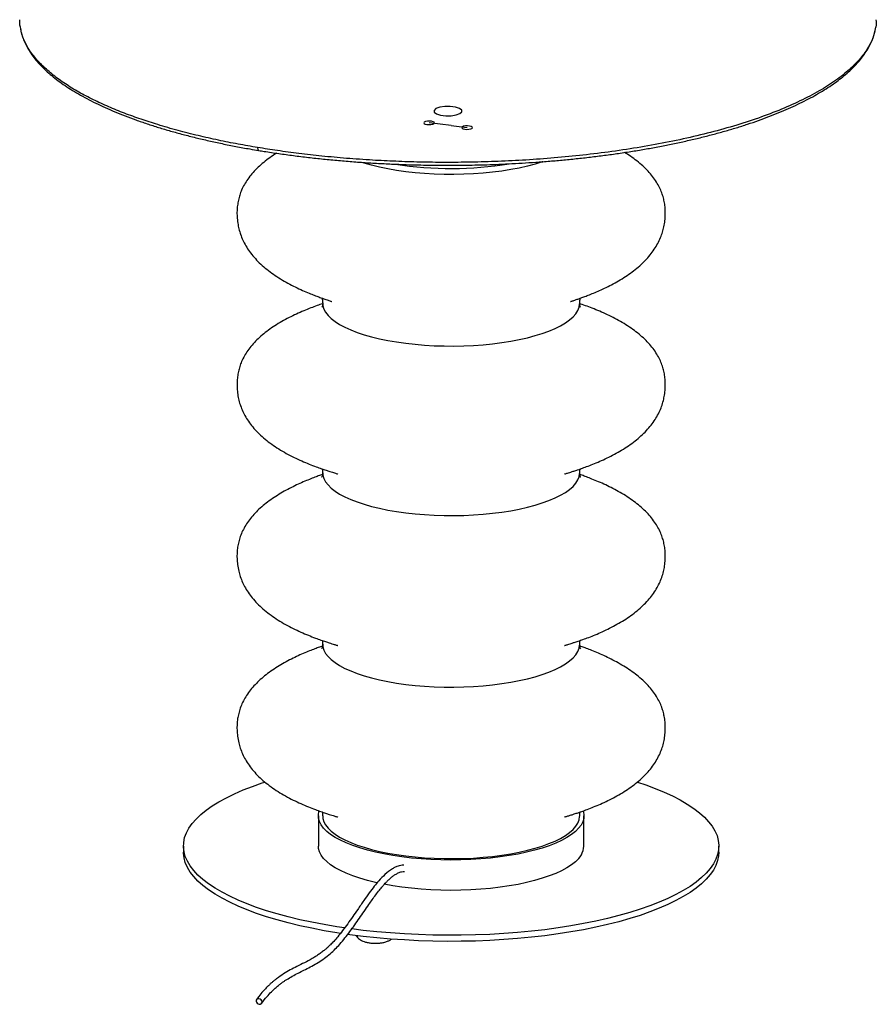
# Paper-space layout '_Dimétrica' of a CAD drawing. Header units: millimetres. Extents: x -219 to 182, y -264 to 487.
# Tile 1 of 2: x -219 to 181, y -264 to 196. Entities that reach past the tile are written whole.
import ezdxf

# ---------------------------------------------------------------- set-up
doc = ezdxf.new("R2010")
doc.units = ezdxf.units.MM
doc.linetypes.add('CENTERX2', pattern=[20.32, 12.7, -2.54, 2.54, -2.54])

psp = doc.layouts.new('_Dimétrica')

# ---------------------------------------------------------------- linework, layer by layer
at = {"color": 7, "linetype": 'CENTERX2'}
for q in [(-27.35, 147.97), (-9.58, 145.74)]:
    psp.add_line((-17.06, 146.68), q, dxfattribs=at)
at = {"color": 7, "linetype": 'Continuous', "lineweight": 25}
for p, q in [((-77.06, 63.71), (-77.06, 63.65)), ((42.94, 63.65), (42.94, 63.71)), ((-77.06, -15.48), (-77.06, -15.54)), ((42.94, -15.54), (42.94, -15.48)), ((-77.06, -95.62), (-77.06, -95.68)), ((42.94, -95.68), (42.94, -95.62)), ((-79.06, -175.76), (-79.06, -189.9)), ((44.94, -189.9), (44.94, -175.76)), ((-142.06, -189.9), (-142.06, -192.73)), ((107.94, -192.73), (107.94, -189.9))]:
    psp.add_line(p, q, dxfattribs=at)
at = {"color": 7, "linetype": 'Continuous', "flags": 128}
for points in [[(-12.05, 153.08), (-12.13, 153.94), (-13.19, 154.72), (-15.07, 155.31), (-17.48, 155.61), (-20.05, 155.58), (-22.4, 155.23), (-24.16, 154.6), (-25.06, 153.8), (-24.98, 152.94), (-23.92, 152.16), (-22.04, 151.58), (-19.63, 151.27), (-17.06, 151.3), (-14.72, 151.65), (-12.96, 152.28), (-12.05, 153.08)], [(-27.51, 147.14), (-26.55, 147.19), (-25.7, 147.35), (-25.11, 147.61), (-24.86, 147.92), (-24.99, 148.24), (-25.48, 148.52), (-26.25, 148.72), (-27.19, 148.81), (-28.16, 148.76), (-29, 148.6), (-29.6, 148.34), (-29.85, 148.03), (-29.72, 147.71), (-29.23, 147.42), (-28.46, 147.23), (-27.51, 147.14)], [(-9.74, 144.9), (-8.78, 144.95), (-7.93, 145.11), (-7.34, 145.37), (-7.09, 145.68), (-7.21, 146), (-7.7, 146.29), (-8.48, 146.48), (-9.42, 146.57), (-10.39, 146.52), (-11.23, 146.36), (-11.82, 146.1), (-12.08, 145.79), (-11.95, 145.47), (-11.46, 145.19), (-10.68, 144.99), (-9.74, 144.9)]]:
    psp.add_lwpolyline(points, dxfattribs=at)
at = {"color": 7, "linetype": 'Continuous', "lineweight": 25, "flags": 128}
for points in [[(25.76, 129.84), (25.47, 129.74), (22.11, 128.7), (18.51, 127.75), (14.71, 126.88), (10.72, 126.12), (6.57, 125.47), (2.28, 124.92), (-2.13, 124.48), (-6.62, 124.15), (-11.17, 123.95), (-15.76, 123.85), (-20.35, 123.88), (-24.93, 124.02), (-29.46, 124.28), (-33.92, 124.65), (-38.28, 125.14), (-42.51, 125.74), (-46.6, 126.44), (-50.51, 127.24), (-54.22, 128.15), (-57.72, 129.14), (-58.92, 129.52)], [(-77.06, 63.65), (-76.96, 62.51), (-76.5, 60.99), (-75.7, 59.48), (-74.56, 57.99), (-73.08, 56.54), (-71.27, 55.13), (-69.14, 53.78), (-66.7, 52.48), (-63.98, 51.24), (-60.98, 50.08), (-57.72, 49), (-54.22, 48.01), (-50.51, 47.11), (-46.6, 46.3), (-42.51, 45.6), (-38.28, 45)], [(-38.28, 45), (-33.92, 44.52), (-29.46, 44.14), (-24.93, 43.88), (-20.35, 43.74), (-15.76, 43.72), (-11.17, 43.81), (-6.62, 44.02), (-2.13, 44.34), (2.28, 44.78), (6.57, 45.33), (10.72, 45.98), (14.71, 46.75), (18.51, 47.61), (22.11, 48.56), (25.47, 49.61), (28.59, 50.73), (31.43, 51.94), (34, 53.21), (36.26, 54.54), (38.21, 55.93), (39.83, 57.36), (41.12, 58.83), (42.07, 60.33), (42.68, 61.85), (42.93, 63.38), (42.94, 63.65)], [(-77.06, -15.54), (-76.96, -16.69), (-76.5, -18.21), (-75.7, -19.72), (-74.56, -21.2), (-73.08, -22.65), (-71.27, -24.06), (-69.14, -25.42), (-66.7, -26.72), (-63.98, -27.95), (-60.98, -29.11), (-57.72, -30.19), (-54.22, -31.19), (-50.51, -32.09), (-46.6, -32.89), (-42.51, -33.6), (-38.28, -34.19)], [(-38.28, -34.19), (-33.92, -34.68), (-29.46, -35.05), (-24.93, -35.31), (-20.35, -35.46), (-15.76, -35.48), (-11.17, -35.39), (-6.62, -35.18), (-2.13, -34.86), (2.28, -34.42), (6.57, -33.87), (10.72, -33.21), (14.71, -32.45), (18.51, -31.59), (22.11, -30.63), (25.47, -29.59), (28.59, -28.46), (31.43, -27.26), (34, -25.99), (36.26, -24.66), (38.21, -23.27), (39.83, -21.83), (41.12, -20.36), (42.07, -18.87), (42.68, -17.35), (42.93, -15.82), (42.94, -15.54)], [(-77.06, -95.68), (-76.96, -96.82), (-76.5, -98.35), (-75.7, -99.86), (-74.56, -101.34), (-73.08, -102.79), (-71.27, -104.2), (-69.14, -105.56), (-66.7, -106.86), (-63.98, -108.09), (-60.98, -109.25), (-57.72, -110.33), (-54.22, -111.33), (-50.51, -112.23), (-46.6, -113.03), (-42.51, -113.74), (-38.28, -114.33)], [(-38.28, -114.33), (-33.92, -114.82), (-29.46, -115.19), (-24.93, -115.45), (-20.35, -115.59), (-15.76, -115.62), (-11.17, -115.53), (-6.62, -115.32), (-2.13, -114.99), (2.28, -114.56), (6.57, -114.01), (10.72, -113.35), (14.71, -112.59), (18.51, -111.73), (22.11, -110.77), (25.47, -109.73), (28.59, -108.6), (31.43, -107.4), (34, -106.13), (36.26, -104.79), (38.21, -103.41), (39.83, -101.97), (41.12, -100.5), (42.07, -99), (42.68, -97.48), (42.93, -95.96), (42.94, -95.68)], [(-66.86, -228.12), (-70.45, -227.58), (-76.39, -226.58), (-82.16, -225.48), (-87.75, -224.27), (-93.13, -222.97), (-98.3, -221.57), (-103.24, -220.09), (-107.94, -218.51), (-112.38, -216.86), (-116.55, -215.13), (-120.44, -213.33), (-124.03, -211.46), (-127.32, -209.54), (-130.3, -207.55), (-132.96, -205.52), (-135.28, -203.44), (-137.28, -201.32), (-138.93, -199.17), (-140.24, -197), (-141.2, -194.8), (-141.8, -192.6), (-142.06, -190.38), (-141.95, -188.16), (-141.5, -185.95), (-140.69, -183.75), (-139.53, -181.56), (-138.03, -179.4), (-136.18, -177.27), (-133.99, -175.17), (-131.47, -173.12), (-128.63, -171.11), (-125.47, -169.16), (-122.01, -167.27), (-118.24, -165.44), (-114.19, -163.68), (-109.87, -161.99), (-105.28, -160.38), (-104.05, -159.98)], [(69.95, -159.99), (73.81, -161.3), (78.25, -162.95), (82.42, -164.68), (86.31, -166.48), (89.9, -168.35), (93.19, -170.27), (96.17, -172.26), (98.83, -174.29), (101.16, -176.37), (103.15, -178.49), (104.8, -180.64), (106.11, -182.81), (107.07, -185.01), (107.68, -187.21), (107.93, -189.43), (107.83, -191.65), (107.37, -193.86), (106.56, -196.06), (105.4, -198.25), (103.9, -200.41), (102.05, -202.54), (99.86, -204.64)], [(40.93, -183.07), (39.11, -184.51), (36.96, -185.9), (34.51, -187.23), (31.76, -188.5), (28.73, -189.7), (25.43, -190.81), (21.9, -191.84), (18.14, -192.77), (14.18, -193.61), (10.04, -194.35), (5.74, -194.98), (1.32, -195.5), (-3.21, -195.91), (-7.82, -196.2), (-12.49, -196.37), (-17.17, -196.43), (-21.86, -196.37), (-26.52, -196.19), (-31.13, -195.89), (-35.66, -195.48), (-40.08, -194.95), (-44.37, -194.32), (-48.5, -193.58), (-52.45, -192.73), (-56.2, -191.79), (-59.72, -190.76), (-63, -189.64), (-66.02, -188.44), (-68.76, -187.17), (-71.2, -185.84), (-73.33, -184.44), (-75.14, -183), (-76.61, -181.52), (-77.75, -180), (-78.54, -178.46), (-78.97, -176.9), (-79.05, -175.33), (-78.78, -173.77), (-78.69, -173.5)], [(44.57, -173.52), (44.67, -173.85), (44.93, -175.41), (44.83, -176.97), (44.38, -178.53), (43.57, -180.07), (42.42, -181.59), (40.93, -183.07)], [(-77.06, -175.82), (-76.96, -176.96), (-76.5, -178.49), (-75.7, -180), (-74.56, -181.48), (-73.08, -182.93), (-71.27, -184.34), (-69.14, -185.7), (-66.7, -187), (-63.98, -188.23), (-60.98, -189.39), (-57.72, -190.47), (-54.22, -191.47), (-50.51, -192.37), (-46.6, -193.17), (-42.51, -193.87), (-38.28, -194.47)], [(-38.28, -194.47), (-33.92, -194.96), (-29.46, -195.33), (-24.93, -195.59), (-20.35, -195.73), (-15.76, -195.76), (-11.17, -195.67), (-6.62, -195.46), (-2.13, -195.13), (2.28, -194.69), (6.57, -194.15), (10.72, -193.49), (14.71, -192.73), (18.51, -191.87), (22.11, -190.91), (25.47, -189.87), (28.59, -188.74), (31.43, -187.54), (34, -186.27), (36.26, -184.93), (38.21, -183.55), (39.83, -182.11), (41.12, -180.64), (42.07, -179.14), (42.68, -177.62), (42.93, -176.09), (42.94, -175.82)], [(-68.81, -230.66), (-70.45, -230.41), (-76.39, -229.41), (-82.16, -228.3), (-87.75, -227.1), (-93.13, -225.8), (-98.3, -224.4), (-103.24, -222.91), (-107.94, -221.34), (-112.38, -219.69), (-116.55, -217.96), (-120.44, -216.16), (-124.03, -214.29), (-127.32, -212.36), (-130.3, -210.38), (-132.96, -208.35), (-135.28, -206.27), (-137.28, -204.15), (-138.93, -202), (-140.24, -199.83), (-141.2, -197.63), (-141.8, -195.42), (-142.06, -193.21), (-142.06, -192.73)], [(-51.63, -207.06), (-52.45, -206.88), (-56.2, -205.93), (-59.72, -204.9), (-63, -203.78), (-66.02, -202.59), (-68.76, -201.32), (-71.2, -199.98), (-73.33, -198.59), (-75.14, -197.14), (-76.61, -195.66), (-77.75, -194.14), (-78.54, -192.6), (-78.97, -191.04), (-79.06, -189.9)], [(107.94, -192.73), (107.83, -194.48), (107.37, -196.69), (106.56, -198.89), (105.4, -201.08), (103.9, -203.24), (102.05, -205.37), (99.86, -207.46)], [(40.93, -197.21), (39.11, -198.65), (36.96, -200.04), (34.51, -201.38), (31.76, -202.64), (28.73, -203.84), (25.43, -204.95), (21.9, -205.98), (18.14, -206.92), (14.18, -207.76), (10.04, -208.49), (5.74, -209.12), (1.32, -209.64), (-3.21, -210.05), (-7.82, -210.34), (-12.49, -210.52), (-17.17, -210.57), (-21.86, -210.51), (-26.52, -210.33), (-31.13, -210.03), (-35.66, -209.62), (-40.08, -209.1), (-44.37, -208.46), (-48.31, -207.75)], [(99.86, -204.64), (97.35, -206.69), (94.5, -208.7), (91.34, -210.65), (87.88, -212.54), (84.12, -214.37), (80.07, -216.13), (75.74, -217.82), (71.15, -219.43), (66.31, -220.95), (61.24, -222.38), (55.94, -223.73), (50.44, -224.97), (44.74, -226.12), (38.87, -227.17), (32.84, -228.11), (26.67, -228.94), (20.38, -229.66), (13.98, -230.27), (7.49, -230.76), (0.93, -231.14), (-5.68, -231.4), (-12.32, -231.54), (-18.97, -231.57), (-25.62, -231.47), (-32.25, -231.26), (-38.83, -230.94), (-45.35, -230.49), (-51.79, -229.93), (-58.13, -229.26), (-63.45, -228.6)], [(99.86, -207.46), (97.35, -209.52), (94.5, -211.52), (91.34, -213.48), (87.88, -215.37), (84.12, -217.2), (80.07, -218.96), (75.74, -220.65), (71.15, -222.25), (66.31, -223.78), (61.24, -225.21), (55.94, -226.55), (50.44, -227.8), (44.74, -228.95), (38.87, -230), (32.84, -230.93), (26.67, -231.77), (20.38, -232.49), (13.98, -233.09), (7.49, -233.59), (0.93, -233.97), (-5.68, -234.23), (-12.32, -234.37), (-18.97, -234.4), (-25.62, -234.3), (-32.25, -234.09), (-38.83, -233.76), (-45.35, -233.32), (-51.79, -232.76), (-58.13, -232.09), (-64.36, -231.3), (-65.38, -231.16)], [(-106.67, -263.8), (-106.14, -263.77), (-105.71, -263.55), (-105.43, -263.16), (-105.37, -262.68), (-105.51, -262.16), (-105.85, -261.7), (-106.32, -261.36), (-106.87, -261.19), (-107.4, -261.23), (-107.83, -261.45), (-108.1, -261.84), (-108.17, -262.32), (-108.03, -262.83), (-107.69, -263.3), (-107.22, -263.64), (-106.67, -263.8)]]:
    psp.add_lwpolyline(points, dxfattribs=at)
at = {"color": 7, "linetype": 'Continuous', "lineweight": 25}
for centre, radius, start, end in [((-17.08, 296.49), 169.84, 261.202, 279.1732), ((34.81, -189.1), 10.16, 307.0733, 355.4788)]:
    psp.add_arc(centre, radius, start, end, dxfattribs=at)
for points, knots in [([(-218.03, 192.09), (-218.22, 192.79), (-218.58, 194.15), (-218.47, 195.51), (-218.41, 196.16)], [0, 0, 0, 0, 0.5208437, 1, 1, 1, 1]), ([(181.3, 196.17), (181.37, 195.06), (181.46, 193.66), (181.05, 192.28), (180.97, 192)], [0, 0, 0, 0, 0.795421, 1, 1, 1, 1]), ([(-218.12, 191.76), (-218.06, 191.41), (-217.86, 190.19), (-217.23, 188.11), (-216.23, 185.53), (-214.93, 182.97), (-213.35, 180.44), (-211.5, 177.93), (-209.37, 175.45), (-206.97, 173.01), (-204.31, 170.61), (-201.39, 168.25), (-198.21, 165.93), (-194.79, 163.67), (-191.12, 161.45), (-187.21, 159.29), (-183.07, 157.18), (-178.7, 155.13), (-174.12, 153.14), (-169.31, 151.21), (-164.3, 149.34), (-159.08, 147.54), (-153.67, 145.81), (-148.08, 144.14), (-142.3, 142.55), (-136.36, 141.04), (-130.25, 139.6), (-123.99, 138.24), (-117.58, 136.96), (-111.88, 135.9), (-108.26, 135.31), (-106.87, 135.08)], [0, 0, 0, 0, 0.014174, 0.048998, 0.08402, 0.119255, 0.154687, 0.19028, 0.225993, 0.261787, 0.297633, 0.333506, 0.369388, 0.405268, 0.441141, 0.477005, 0.512857, 0.548697, 0.584526, 0.620343, 0.656148, 0.691942, 0.727725, 0.763495, 0.799252, 0.834996, 0.870725, 0.906437, 0.942128, 0.977796, 1, 1, 1, 1]), ([(-107.45, 136.45), (-110.49, 136.97), (-116.72, 138.04), (-125.97, 139.89), (-135.37, 142.01), (-144.84, 144.42), (-153.74, 146.98), (-162.03, 149.67), (-169.7, 152.45), (-177.16, 155.48), (-184.31, 158.78), (-191.08, 162.35), (-197.37, 166.19), (-203.05, 170.29), (-208.03, 174.65), (-212.2, 179.25), (-215.39, 184.07), (-217.41, 188.37), (-217.86, 191.07), (-218.03, 192.09)], [0, 0, 0, 0, 0.048883, 0.100267, 0.154269, 0.211001, 0.270568, 0.322441, 0.376392, 0.432458, 0.490661, 0.551012, 0.613505, 0.678113, 0.744791, 0.813469, 0.884052, 0.95642, 1, 1, 1, 1]), ([(180.97, 192), (180.63, 190.5), (179.89, 187.19), (177.16, 182.11), (173.06, 176.79), (167.58, 171.57), (160.81, 166.5), (152.79, 161.63), (143.62, 157.02), (133.41, 152.71), (122.29, 148.73), (110.4, 145.11), (97.89, 141.88), (84.92, 139.04), (71.63, 136.59), (58.17, 134.53), (44.66, 132.86), (31.24, 131.54), (17.99, 130.57), (5.03, 129.92), (-7.59, 129.56), (-19.81, 129.46), (-31.57, 129.6), (-42.84, 129.96), (-54.28, 130.53), (-65.79, 131.34), (-77.28, 132.4), (-88.01, 133.61), (-98.04, 134.95), (-104.37, 135.95), (-107.45, 136.45)], [0, 0, 0, 0, 0.034377, 0.075815, 0.11768, 0.159834, 0.202134, 0.244435, 0.286589, 0.328453, 0.369892, 0.410775, 0.450984, 0.490414, 0.528972, 0.566579, 0.603171, 0.638697, 0.673121, 0.706418, 0.738573, 0.769584, 0.799456, 0.828202, 0.85584, 0.887577, 0.917805, 0.946577, 0.973955, 1, 1, 1, 1]), ([(-18.56, 128.16), (-15.9, 128.17), (-12.15, 128.19), (-6.6, 128.28), (-1.81, 128.39), (3.88, 128.58), (9.86, 128.83), (16.1, 129.17), (22.5, 129.58), (29.02, 130.08), (35.6, 130.66), (42.21, 131.32), (48.82, 132.07), (55.41, 132.91), (61.95, 133.83), (68.42, 134.83), (74.81, 135.91), (81.1, 137.08), (87.28, 138.32), (93.33, 139.64), (99.25, 141.04), (105.02, 142.51), (110.63, 144.05), (116.08, 145.66), (121.35, 147.33), (126.44, 149.07), (131.33, 150.88), (136.03, 152.74), (140.52, 154.65), (144.8, 156.62), (148.86, 158.64), (152.71, 160.71), (156.32, 162.83), (159.71, 164.99), (162.87, 167.2), (165.79, 169.44), (168.47, 171.73), (170.91, 174.05), (173.11, 176.41), (175.06, 178.8), (176.76, 181.23), (178.21, 183.7), (179.41, 186.19), (180.31, 188.72), (180.84, 190.55), (180.99, 191.54), (181, 191.67)], [0, 0, 0, 0, 0.02651, 0.037453, 0.055589, 0.07444, 0.094669, 0.115778, 0.137563, 0.159864, 0.182565, 0.20558, 0.228846, 0.252313, 0.275941, 0.2997, 0.323565, 0.347514, 0.371532, 0.395602, 0.419713, 0.443855, 0.468017, 0.492193, 0.516374, 0.540555, 0.564731, 0.588896, 0.613046, 0.637178, 0.661289, 0.685376, 0.709439, 0.733475, 0.757484, 0.781468, 0.805425, 0.829353, 0.853254, 0.877127, 0.900974, 0.924801, 0.948618, 0.972451, 0.996343, 1, 1, 1, 1]), ([(-98.6, 133.78), (-98.88, 133.61), (-100.26, 132.78), (-102.51, 131.18), (-105.33, 128.98), (-107.86, 126.66), (-110.1, 124.26), (-112.04, 121.77), (-113.65, 119.22), (-114.89, 116.72), (-115.8, 114.31), (-116.44, 111.92), (-116.87, 109.44), (-117.09, 106.84), (-117.06, 104.05), (-116.76, 101.2), (-116.2, 98.42), (-115.4, 95.75), (-114.34, 93.14), (-112.94, 90.46), (-111.2, 87.79), (-109.1, 85.15), (-106.66, 82.59), (-103.91, 80.12), (-100.87, 77.78), (-97.62, 75.59), (-94.24, 73.57), (-90.8, 71.75), (-87.44, 70.13), (-84.35, 68.78), (-81.67, 67.69), (-79.47, 66.85), (-77.66, 66.18), (-76.2, 65.66), (-75.05, 65.26), (-74.13, 64.94), (-73.42, 64.7), (-72.95, 64.54), (-72.72, 64.46), (-72.72, 64.45), (-72.71, 64.45)], [0, 0, 0, 0, 0.009402, 0.046075, 0.082873, 0.119516, 0.155677, 0.191123, 0.225635, 0.259018, 0.287321, 0.314099, 0.339399, 0.365099, 0.391776, 0.420257, 0.447625, 0.47403, 0.504159, 0.535876, 0.569898, 0.60546, 0.642261, 0.67986, 0.717723, 0.755189, 0.791529, 0.826079, 0.858109, 0.886815, 0.908835, 0.926881, 0.941198, 0.952402, 0.961301, 0.968768, 0.976142, 0.983648, 0.992067, 1, 1, 1, 1]), ([(-107.45, 136.45), (-107.44, 136.21), (-107.42, 135.85), (-107.31, 135.49), (-107.19, 135.26), (-107.05, 135.13), (-106.94, 135.05), (-106.88, 135.07), (-106.88, 135.07)], [0, 0, 0, 0, 0.315453, 0.484012, 0.655146, 0.825257, 0.990869, 1, 1, 1, 1]), ([(-106.87, 135.08), (-106.04, 134.94), (-102.99, 134.42), (-97.61, 133.62), (-90.74, 132.67), (-83.77, 131.82), (-76.74, 131.05), (-69.65, 130.38), (-62.53, 129.79), (-55.42, 129.3), (-48.4, 128.9), (-41.53, 128.6), (-35.43, 128.39), (-30.05, 128.27), (-24.64, 128.18), (-20.81, 128.17), (-18.56, 128.16)], [0, 0, 0, 0, 0.030677, 0.111967, 0.193151, 0.274196, 0.355049, 0.435628, 0.515792, 0.595282, 0.673558, 0.749286, 0.822517, 0.87443, 0.926126, 1, 1, 1, 1]), ([(38.59, 64.46), (38.59, 64.46), (38.58, 64.45), (38.76, 64.52), (39.18, 64.66), (39.84, 64.89), (40.75, 65.2), (41.88, 65.59), (43.28, 66.09), (45.01, 66.72), (47.11, 67.52), (49.59, 68.52), (52.42, 69.73), (55.5, 71.17), (58.72, 72.82), (61.98, 74.66), (65.16, 76.68), (68.2, 78.86), (71.02, 81.19), (73.58, 83.64), (75.85, 86.2), (77.8, 88.85), (79.43, 91.56), (80.68, 94.22), (81.62, 96.83), (82.31, 99.47), (82.78, 102.31), (82.98, 105.2), (82.89, 108.01), (82.58, 110.59), (82.04, 113.02), (81.29, 115.41), (80.24, 117.85), (78.82, 120.4), (77.04, 122.95), (74.91, 125.45), (72.46, 127.87), (69.7, 130.2), (66.85, 132.3), (64.82, 133.57), (63.89, 134.15)], [0, 0, 0, 0, 0.006236, 0.014891, 0.022179, 0.029584, 0.037288, 0.045985, 0.056629, 0.070071, 0.087015, 0.107923, 0.132871, 0.161493, 0.193089, 0.226846, 0.262027, 0.298025, 0.334351, 0.370572, 0.406167, 0.440791, 0.474153, 0.506047, 0.532982, 0.559365, 0.586374, 0.615458, 0.642057, 0.667943, 0.693778, 0.720282, 0.751084, 0.784803, 0.820034, 0.856359, 0.893486, 0.931073, 0.96876, 1, 1, 1, 1]), ([(-77.41, 66.09), (-77.36, 65.96), (-77.24, 65.6), (-77.1, 64.79), (-77.07, 64.03), (-77.06, 63.71)], [0, 0, 0, 0, 0.252727, 0.686737, 1, 1, 1, 1]), ([(42.94, 63.71), (42.94, 63.95), (42.96, 64.62), (43.08, 65.46), (43.22, 65.89), (43.28, 66.09)], [0, 0, 0, 0, 0.238528, 0.657301, 1, 1, 1, 1]), ([(-77.07, 63.49), (-77.93, 63.19), (-79.82, 62.54), (-82.77, 61.45), (-86, 60.15), (-89.39, 58.65), (-92.82, 56.99), (-96.19, 55.16), (-99.42, 53.2), (-102.46, 51.11), (-105.27, 48.9), (-107.81, 46.58), (-110.06, 44.18), (-112, 41.7), (-113.62, 39.15), (-114.87, 36.64), (-115.78, 34.23), (-116.43, 31.84), (-116.87, 29.36), (-117.08, 26.76), (-117.06, 23.97), (-116.77, 21.12), (-116.21, 18.36), (-115.42, 15.71), (-114.38, 13.12), (-113, 10.46), (-111.28, 7.82), (-109.19, 5.2), (-106.75, 2.64), (-103.98, 0.18), (-100.92, -2.17), (-97.61, -4.38), (-94.12, -6.42), (-90.54, -8.28), (-86.97, -9.94), (-83.51, -11.4), (-80.39, -12.61), (-77.73, -13.56), (-75.61, -14.29), (-73.91, -14.84), (-72.59, -15.26), (-71.54, -15.59), (-70.74, -15.83), (-70.2, -16), (-69.94, -16.08), (-69.93, -16.08), (-69.93, -16.08)], [0, 0, 0, 0, 0.017157, 0.03787, 0.061551, 0.087579, 0.115287, 0.14411, 0.173614, 0.203477, 0.233444, 0.263286, 0.292736, 0.321606, 0.349715, 0.376904, 0.399997, 0.421866, 0.442435, 0.46335, 0.485088, 0.508332, 0.530501, 0.551844, 0.576389, 0.602068, 0.6299, 0.659119, 0.689495, 0.720679, 0.752246, 0.783738, 0.814567, 0.84426, 0.87231, 0.898127, 0.921034, 0.938258, 0.952057, 0.962728, 0.97088, 0.977259, 0.9832, 0.988626, 0.994505, 1, 1, 1, 1]), ([(-77.06, 63.71), (-77.07, 63.54), (-77.08, 63.05), (-77.2, 62.44), (-77.37, 61.98), (-77.49, 61.78), (-77.47, 61.81), (-77.46, 61.82)], [0, 0, 0, 0, 0.123175, 0.360579, 0.616926, 0.899048, 1, 1, 1, 1]), ([(35.81, -16.08), (35.8, -16.08), (35.77, -16.09), (35.9, -16.05), (36.26, -15.94), (36.9, -15.75), (37.78, -15.47), (38.91, -15.12), (40.35, -14.66), (42.16, -14.06), (44.38, -13.29), (47.03, -12.32), (50.03, -11.14), (53.29, -9.74), (56.69, -8.14), (60.09, -6.36), (63.41, -4.41), (66.58, -2.31), (69.54, -0.08), (72.25, 2.29), (74.68, 4.77), (76.79, 7.34), (78.59, 9.98), (80.06, 12.69), (81.19, 15.39), (82.02, 18.1), (82.6, 20.88), (82.93, 23.8), (82.96, 26.72), (82.72, 29.47), (82.27, 31.96), (81.59, 34.43), (80.65, 36.86), (79.34, 39.4), (77.7, 41.94), (75.69, 44.46), (73.35, 46.91), (70.7, 49.27), (67.76, 51.53), (64.57, 53.66), (61.2, 55.65), (57.71, 57.49), (54.16, 59.16), (50.66, 60.65), (47.3, 61.95), (44.75, 62.88), (43.31, 63.36), (42.94, 63.49)], [0, 0, 0, 0, 0.001859, 0.008224, 0.013587, 0.019101, 0.025036, 0.03201, 0.040858, 0.052306, 0.066939, 0.085074, 0.106641, 0.13117, 0.157973, 0.186357, 0.215755, 0.245732, 0.275946, 0.306101, 0.335811, 0.364793, 0.39279, 0.419597, 0.445085, 0.468362, 0.489633, 0.512526, 0.537093, 0.558475, 0.579633, 0.601014, 0.626473, 0.652587, 0.681099, 0.710581, 0.740814, 0.771531, 0.802438, 0.833227, 0.863496, 0.892898, 0.921041, 0.94745, 0.971554, 0.992708, 1, 1, 1, 1]), ([(43.34, 61.82), (43.34, 61.81), (43.35, 61.8), (43.21, 62.04), (43.04, 62.57), (42.94, 63.19), (42.94, 63.62), (42.94, 63.71)], [0, 0, 0, 0, 0.153004, 0.427505, 0.68957, 0.934476, 1, 1, 1, 1]), ([(-77.25, -13.72), (-77.22, -13.81), (-77.13, -14.16), (-77.07, -14.8), (-77.07, -15.36), (-77.06, -15.49)], [0, 0, 0, 0, 0.215746, 0.820781, 1, 1, 1, 1]), ([(42.94, -15.49), (42.94, -15.24), (42.96, -14.59), (43.03, -13.99), (43.11, -13.74), (43.11, -13.72)], [0, 0, 0, 0, 0.354042, 0.963882, 1, 1, 1, 1]), ([(-77.14, -16.3), (-77.45, -16.41), (-78.46, -16.76), (-80.29, -17.43), (-82.74, -18.37), (-85.53, -19.51), (-88.58, -20.86), (-91.79, -22.41), (-95.05, -24.14), (-98.26, -26.04), (-101.33, -28.08), (-104.21, -30.25), (-106.85, -32.54), (-109.22, -34.93), (-111.28, -37.41), (-113.03, -39.96), (-114.46, -42.58), (-115.53, -45.14), (-116.29, -47.68), (-116.79, -50.21), (-117.06, -52.79), (-117.09, -55.56), (-116.85, -58.5), (-116.31, -61.37), (-115.52, -64.16), (-114.5, -66.75), (-113.14, -69.41), (-111.46, -72.05), (-109.4, -74.67), (-107, -77.24), (-104.26, -79.71), (-101.23, -82.07), (-97.94, -84.28), (-94.47, -86.34), (-90.9, -88.21), (-87.33, -89.9), (-83.86, -91.37), (-80.73, -92.6), (-78.04, -93.57), (-75.89, -94.31), (-74.15, -94.88), (-72.8, -95.31), (-71.76, -95.64), (-70.96, -95.88), (-70.39, -96.06), (-70.06, -96.16), (-70.03, -96.17), (-70.02, -96.17)], [0, 0, 0, 0, 0.006082, 0.019671, 0.036351, 0.056228, 0.079067, 0.104363, 0.131496, 0.159887, 0.18906, 0.218644, 0.248344, 0.277891, 0.307003, 0.335487, 0.363171, 0.389876, 0.413651, 0.434473, 0.455586, 0.477397, 0.500564, 0.525375, 0.546991, 0.571899, 0.597383, 0.625293, 0.654602, 0.685095, 0.716427, 0.748176, 0.779884, 0.810969, 0.840948, 0.869313, 0.895476, 0.918762, 0.936376, 0.950544, 0.961531, 0.969932, 0.976488, 0.981981, 0.987476, 0.993313, 1, 1, 1, 1]), ([(-77.06, -15.49), (-77.07, -15.65), (-77.08, -16.15), (-77.21, -16.79), (-77.39, -17.3), (-77.54, -17.54), (-77.53, -17.53), (-77.53, -17.52)], [0, 0, 0, 0, 0.113657, 0.338273, 0.580459, 0.847097, 1, 1, 1, 1]), ([(35.92, -96.17), (35.91, -96.17), (35.88, -96.18), (36.03, -96.13), (36.41, -96.01), (37.07, -95.81), (37.97, -95.53), (39.12, -95.17), (40.58, -94.7), (42.42, -94.09), (44.67, -93.3), (47.34, -92.32), (50.36, -91.12), (53.63, -89.7), (57.02, -88.09), (60.42, -86.29), (63.73, -84.33), (66.87, -82.22), (69.81, -79.97), (72.5, -77.6), (74.89, -75.11), (76.98, -72.53), (78.74, -69.88), (80.18, -67.17), (81.28, -64.48), (82.09, -61.77), (82.64, -58.99), (82.95, -56.06), (82.95, -53.13), (82.68, -50.37), (82.21, -47.87), (81.49, -45.41), (80.51, -42.96), (79.16, -40.39), (77.48, -37.84), (75.44, -35.32), (73.08, -32.87), (70.42, -30.52), (67.49, -28.28), (64.36, -26.17), (61.07, -24.22), (57.7, -22.42), (54.34, -20.81), (51.1, -19.39), (48.19, -18.21), (45.7, -17.26), (44.04, -16.66), (43.19, -16.36), (43.01, -16.3)], [0, 0, 0, 0, 0.002596, 0.008911, 0.014287, 0.019858, 0.025896, 0.033038, 0.042117, 0.053853, 0.06882, 0.087315, 0.109238, 0.1341, 0.161201, 0.189853, 0.219493, 0.249691, 0.280106, 0.31044, 0.340297, 0.369403, 0.397502, 0.424392, 0.449934, 0.472899, 0.49452, 0.51774, 0.542564, 0.564175, 0.585602, 0.607305, 0.632862, 0.659577, 0.688116, 0.71749, 0.747471, 0.777783, 0.808121, 0.838095, 0.867305, 0.89534, 0.921723, 0.945898, 0.967266, 0.983412, 0.996542, 1, 1, 1, 1]), ([(43.41, -17.53), (43.4, -17.53), (43.4, -17.52), (43.23, -17.23), (43.04, -16.66), (42.95, -16.02), (42.94, -15.6), (42.94, -15.49)], [0, 0, 0, 0, 0.199306, 0.463068, 0.713833, 0.925964, 1, 1, 1, 1]), ([(-77.14, -96.44), (-77.45, -96.55), (-78.46, -96.9), (-80.29, -97.57), (-82.74, -98.51), (-85.53, -99.65), (-88.58, -101), (-91.79, -102.55), (-95.05, -104.28), (-98.26, -106.17), (-101.33, -108.22), (-104.21, -110.39), (-106.85, -112.68), (-109.22, -115.07), (-111.28, -117.55), (-113.03, -120.1), (-114.46, -122.71), (-115.53, -125.28), (-116.29, -127.82), (-116.79, -130.35), (-117.06, -132.93), (-117.09, -135.7), (-116.85, -138.64), (-116.31, -141.51), (-115.52, -144.29), (-114.5, -146.89), (-113.14, -149.55), (-111.46, -152.19), (-109.4, -154.81), (-107, -157.38), (-104.26, -159.85), (-101.23, -162.21), (-97.94, -164.42), (-94.47, -166.48), (-90.9, -168.35), (-87.33, -170.04), (-83.86, -171.51), (-80.73, -172.74), (-78.04, -173.71), (-75.89, -174.45), (-74.15, -175.02), (-72.8, -175.45), (-71.76, -175.78), (-70.96, -176.02), (-70.39, -176.2), (-70.06, -176.3), (-70.03, -176.31), (-70.02, -176.31)], [0, 0, 0, 0, 0.0060822, 0.0196706, 0.0363514, 0.056228, 0.0790669, 0.1043625, 0.1314963, 0.1598872, 0.18906, 0.218644, 0.2483443, 0.2778913, 0.3070033, 0.335487, 0.3631706, 0.3898757, 0.4136509, 0.4344731, 0.4555859, 0.4773974, 0.500564, 0.5253746, 0.5469908, 0.5718988, 0.5973833, 0.6252929, 0.6546023, 0.6850946, 0.7164266, 0.7481759, 0.779884, 0.8109694, 0.8409484, 0.8693129, 0.8954764, 0.9187617, 0.9363759, 0.9505436, 0.9615309, 0.9699319, 0.9764883, 0.9819811, 0.9874755, 0.993313, 1, 1, 1, 1]), ([(-77.06, -95.62), (-77.07, -95.79), (-77.08, -96.29), (-77.21, -96.93), (-77.39, -97.44), (-77.54, -97.68), (-77.53, -97.66), (-77.53, -97.66)], [0, 0, 0, 0, 0.113657, 0.338273, 0.580459, 0.847097, 1, 1, 1, 1]), ([(-77.26, -93.83), (-77.23, -93.95), (-77.13, -94.32), (-77.07, -94.97), (-77.07, -95.5), (-77.06, -95.62)], [0, 0, 0, 0, 0.27382, 0.823602, 1, 1, 1, 1]), ([(35.92, -176.31), (35.91, -176.31), (35.88, -176.32), (36.03, -176.27), (36.41, -176.15), (37.07, -175.95), (37.97, -175.67), (39.12, -175.31), (40.58, -174.84), (42.42, -174.23), (44.67, -173.44), (47.34, -172.45), (50.36, -171.25), (53.63, -169.84), (57.02, -168.23), (60.42, -166.43), (63.73, -164.47), (66.87, -162.36), (69.81, -160.11), (72.5, -157.74), (74.89, -155.25), (76.98, -152.67), (78.74, -150.02), (80.18, -147.31), (81.28, -144.62), (82.09, -141.91), (82.64, -139.13), (82.95, -136.2), (82.95, -133.27), (82.68, -130.51), (82.21, -128.01), (81.49, -125.55), (80.51, -123.1), (79.16, -120.53), (77.48, -117.98), (75.44, -115.46), (73.08, -113.01), (70.42, -110.66), (67.49, -108.42), (64.36, -106.31), (61.07, -104.36), (57.7, -102.56), (54.34, -100.95), (51.1, -99.52), (48.19, -98.34), (45.7, -97.4), (44.04, -96.8), (43.19, -96.5), (43.01, -96.44)], [0, 0, 0, 0, 0.002596, 0.008911, 0.014287, 0.019858, 0.025896, 0.033038, 0.042117, 0.053853, 0.06882, 0.087315, 0.109238, 0.1341, 0.161201, 0.189853, 0.219493, 0.249691, 0.280106, 0.31044, 0.340297, 0.369403, 0.397502, 0.424392, 0.449934, 0.472899, 0.49452, 0.51774, 0.542564, 0.564175, 0.585602, 0.607305, 0.632862, 0.659577, 0.688116, 0.71749, 0.747471, 0.777783, 0.808121, 0.838095, 0.867305, 0.89534, 0.921723, 0.945898, 0.967266, 0.983412, 0.996542, 1, 1, 1, 1]), ([(42.94, -95.62), (42.94, -95.38), (42.96, -94.73), (43.04, -94.12), (43.11, -93.86), (43.12, -93.84)], [0, 0, 0, 0, 0.346995, 0.945354, 1, 1, 1, 1]), ([(43.41, -97.67), (43.4, -97.67), (43.4, -97.66), (43.23, -97.37), (43.04, -96.8), (42.95, -96.16), (42.94, -95.73), (42.94, -95.62)], [0, 0, 0, 0, 0.199306, 0.463068, 0.713833, 0.925964, 1, 1, 1, 1]), ([(-77.26, -173.97), (-77.23, -174.09), (-77.13, -174.46), (-77.07, -175.11), (-77.07, -175.63), (-77.06, -175.76)], [0, 0, 0, 0, 0.27382, 0.823602, 1, 1, 1, 1]), ([(42.94, -175.76), (42.94, -175.52), (42.96, -174.86), (43.04, -174.26), (43.11, -174), (43.12, -173.98)], [0, 0, 0, 0, 0.346995, 0.945354, 1, 1, 1, 1]), ([(-39.13, -198.78), (-39.38, -198.78), (-40.08, -198.78), (-41.18, -199.02), (-42.28, -199.38), (-43.13, -199.75), (-43.84, -200.11), (-45.48, -201.04), (-47.82, -202.88), (-50.64, -205.82), (-53.05, -208.73), (-55.39, -211.83), (-57.97, -215.48), (-60.54, -219.24), (-63.03, -222.86), (-65.37, -226.18), (-67.71, -229.34), (-69.89, -232.1), (-71.79, -234.28), (-73.3, -235.87), (-74.65, -237.15), (-76.01, -238.34), (-77.5, -239.51), (-79.03, -240.6), (-80.54, -241.58), (-83.86, -243.56), (-87.71, -245.43), (-92.17, -247.73), (-95.33, -249.56), (-97.84, -251.26), (-99.64, -252.67), (-100.68, -253.54), (-101.7, -254.46), (-102.84, -255.55), (-104.24, -256.99), (-106, -258.98), (-107.28, -260.68), (-107.98, -261.62)], [0, 0, 0, 0, 0.010042, 0.028338, 0.042584, 0.052939, 0.061415, 0.071243, 0.119544, 0.159655, 0.190192, 0.22415, 0.262756, 0.304986, 0.339228, 0.374293, 0.41011, 0.443916, 0.472018, 0.494558, 0.511673, 0.532466, 0.555897, 0.578993, 0.601582, 0.623883, 0.729093, 0.773734, 0.818677, 0.865378, 0.880774, 0.895514, 0.909602, 0.92453, 0.944397, 0.969504, 1, 1, 1, 1]), ([(-105.56, -263.38), (-104.74, -262.3), (-103.22, -260.3), (-101.08, -258.01), (-99.29, -256.31), (-97.83, -255.07), (-96.61, -254.12), (-95.5, -253.31), (-94.37, -252.55), (-92.73, -251.52), (-90.56, -250.28), (-87.85, -248.88), (-85.03, -247.47), (-82.12, -245.98), (-79.18, -244.3), (-76.32, -242.41), (-73.64, -240.31), (-71.23, -238.07), (-68.93, -235.61), (-66.66, -232.88), (-64.36, -229.88), (-62.11, -226.77), (-59.89, -223.59), (-57.68, -220.37), (-55.7, -217.47), (-53.9, -214.91), (-52.26, -212.65), (-50.63, -210.52), (-49.15, -208.72), (-47.92, -207.34), (-46.83, -206.2), (-45.66, -205.08), (-44.4, -204.02), (-43.08, -203.1), (-41.7, -202.35), (-40.26, -201.81), (-39.29, -201.79), (-38.84, -201.78)], [0, 0, 0, 0, 0.037148, 0.069055, 0.095934, 0.117862, 0.134997, 0.151153, 0.168031, 0.185636, 0.224898, 0.265697, 0.30655, 0.350275, 0.393059, 0.434428, 0.473087, 0.50712, 0.53774, 0.572252, 0.606044, 0.639029, 0.671994, 0.704958, 0.737914, 0.761356, 0.785943, 0.811632, 0.834596, 0.852221, 0.86674, 0.88437, 0.905741, 0.925591, 0.948931, 0.975998, 1, 1, 1, 1]), ([(-61.53, -231.65), (-61.51, -231.67), (-61.32, -232.04), (-60.78, -232.63), (-59.94, -233.39), (-58.92, -234), (-57.7, -234.53), (-56.25, -234.93), (-54.61, -235.2), (-52.91, -235.31), (-51.24, -235.28), (-49.59, -235.11), (-47.96, -234.79), (-46.52, -234.29), (-45.48, -233.77), (-45, -233.4), (-44.87, -233.3)], [0, 0, 0, 0, 0.0052943, 0.0672864, 0.1299725, 0.1965667, 0.2719516, 0.3608332, 0.4525391, 0.5390543, 0.6235373, 0.7089586, 0.7981192, 0.897064, 0.9722368, 1, 1, 1, 1])]:
    psp.add_open_spline(points, degree=3, knots=knots, dxfattribs=at)

doc.saveas('drawing.dxf')
